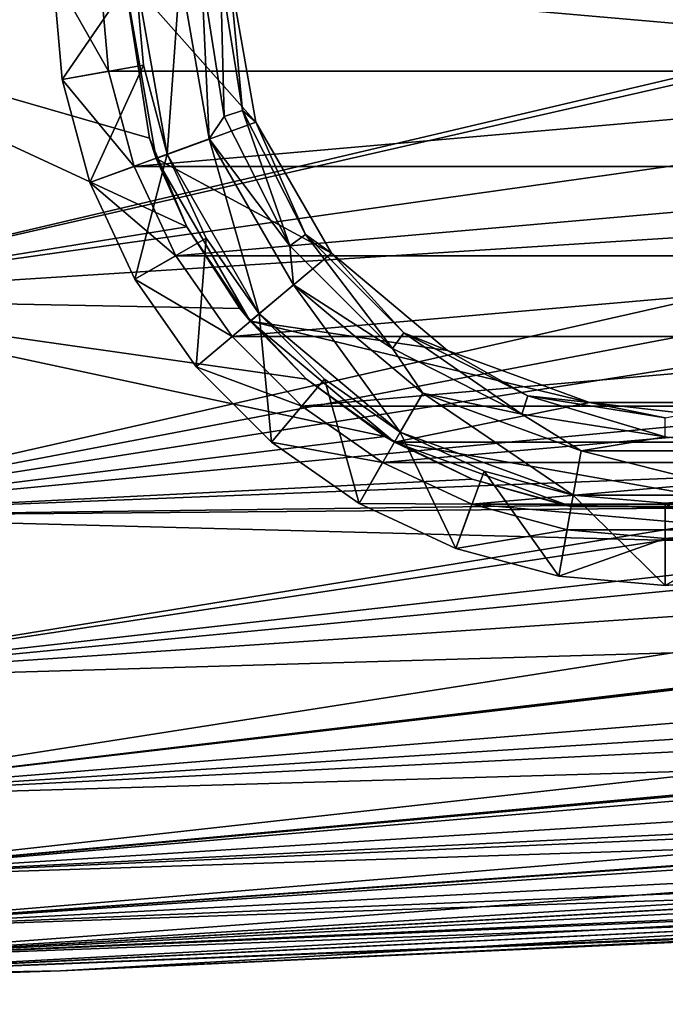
# Model space of a CAD drawing. Header units: millimetres. Extents: x -104 to 104, y -36 to 73.
# Tile 140 of 145: x 63 to 77, y -22 to -1. Entities that reach past the tile are written whole.
import ezdxf

# ---------------------------------------------------------------- set-up
doc = ezdxf.new("R2010")
doc.units = ezdxf.units.MM
doc.header["$LTSCALE"] = 33.374815
for name, color, linetype in [('266', 7, 'CONTINUOUS'), ('289', 7, 'CONTINUOUS'), ('290', 7, 'CONTINUOUS'), ('293', 7, 'CONTINUOUS'), ('365', 7, 'CONTINUOUS'), ('366', 7, 'CONTINUOUS'), ('432', 7, 'CONTINUOUS'), ('433', 7, 'CONTINUOUS'), ('434', 7, 'CONTINUOUS'), ('438', 7, 'CONTINUOUS'), ('439', 7, 'CONTINUOUS'), ('443', 7, 'CONTINUOUS'), ('444', 7, 'CONTINUOUS')]:
    doc.layers.add(name, color=color, linetype=linetype)

msp = doc.modelspace()

# ---------------------------------------------------------------- linework, layer by layer
at = {"layer": '266', "color": 7, "linetype": 'CONTINUOUS', "true_color": 0xe6e6e6}
for points in [[(56.91, 6.31, -68.086), (65, 0, -68.075), (56.91, -1.016, -68.065), (56.91, 6.31, -68.086)], [(56.91, -1.016, -68.065), (65, 0, -68.075), (65.548, -3.508, -68.045), (56.91, -1.016, -68.065)], [(56.91, -6.913, -67.982), (56.91, -1.016, -68.065), (66.341, -5.39, -68.014), (56.91, -6.913, -67.982)], [(66.341, -5.39, -68.014), (56.91, -1.016, -68.065), (65.548, -3.508, -68.045), (66.341, -5.39, -68.014)], [(67.468, -7.119, -67.97), (56.91, -6.913, -67.982), (66.341, -5.39, -68.014), (67.468, -7.119, -67.97)], [(56.91, -11.525, -67.777), (56.91, -6.913, -67.982), (70.548, -9.84, -67.843), (56.91, -11.525, -67.777)], [(70.548, -9.84, -67.843), (56.91, -6.913, -67.982), (68.885, -8.618, -67.912), (70.548, -9.84, -67.843)], [(68.885, -8.618, -67.912), (56.91, -6.913, -67.982), (67.468, -7.119, -67.97), (68.885, -8.618, -67.912)], [(72.402, -10.745, -67.772), (56.91, -11.525, -67.777), (70.548, -9.84, -67.843), (72.402, -10.745, -67.772)], [(74.387, -11.304, -67.712), (56.91, -11.525, -67.777), (72.402, -10.745, -67.772), (74.387, -11.304, -67.712)], [(78.367, -11.347, -67.681), (56.91, -11.525, -67.777), (74.387, -11.304, -67.712), (78.367, -11.347, -67.681)], [(85.322, -12.273, -67.498), (56.91, -11.525, -67.777), (78.367, -11.347, -67.681), (85.322, -12.273, -67.498)], [(56.91, -11.525, -67.777), (85.322, -12.273, -67.498), (56.91, -15.008, -67.379), (56.91, -11.525, -67.777)], [(85.322, -12.273, -67.498), (85.322, -14.174, -67.115), (56.91, -15.008, -67.379), (85.322, -12.273, -67.498)], [(85.322, -14.174, -67.115), (85.322, -15.71, -66.605), (56.91, -17.529, -66.71), (85.322, -14.174, -67.115)], [(56.91, -15.008, -67.379), (85.322, -14.174, -67.115), (56.91, -17.529, -66.71), (56.91, -15.008, -67.379)], [(85.322, -15.71, -66.605), (85.322, -16.696, -66.107), (56.91, -17.529, -66.71), (85.322, -15.71, -66.605)], [(85.322, -16.696, -66.107), (85.322, -17.855, -65.205), (56.91, -19.256, -65.695), (85.322, -16.696, -66.107)], [(56.91, -17.529, -66.71), (85.322, -16.696, -66.107), (56.91, -19.256, -65.695), (56.91, -17.529, -66.71)], [(85.322, -17.855, -65.205), (85.322, -18.329, -64.659), (56.91, -19.256, -65.695), (85.322, -17.855, -65.205)], [(85.322, -18.329, -64.659), (85.322, -19.179, -63.128), (56.91, -20.355, -64.264), (85.322, -18.329, -64.659)], [(56.91, -19.256, -65.695), (85.322, -18.329, -64.659), (56.91, -20.355, -64.264), (56.91, -19.256, -65.695)], [(85.322, -19.179, -63.128), (85.322, -19.381, -62.565), (56.91, -20.355, -64.264), (85.322, -19.179, -63.128)], [(85.322, -19.381, -62.565), (85.322, -19.703, -61.312), (56.91, -20.987, -62.359), (85.322, -19.381, -62.565)], [(56.91, -20.355, -64.264), (85.322, -19.381, -62.565), (56.91, -20.987, -62.359), (56.91, -20.355, -64.264)], [(85.322, -19.703, -61.312), (85.323, -19.927, -59.875), (56.91, -20.987, -62.359), (85.322, -19.703, -61.312)], [(56.91, -20.987, -62.359), (85.323, -19.927, -59.875), (56.596, -21.308, -59.943), (56.91, -20.987, -62.359)]]:
    msp.add_3dface(points, dxfattribs=at)
at = {"layer": '289', "color": 7, "linetype": 'CONTINUOUS', "true_color": 0xe6e6e6}
for points in [[(85.324, -0.394, -36.707), (85.324, -0.193, -36.705), (56.912, -6.879, -36.804), (85.324, -0.394, -36.707)], [(56.912, -6.879, -36.804), (85.324, -0.193, -36.705), (56.912, -0.967, -36.721), (56.912, -6.879, -36.804)], [(85.324, -2.867, -36.732), (85.324, -0.394, -36.707), (56.912, -6.879, -36.804), (85.324, -2.867, -36.732)], [(85.324, -5.07, -36.774), (85.324, -2.867, -36.732), (56.912, -6.879, -36.804), (85.324, -5.07, -36.774)], [(85.324, -6.098, -36.804), (85.324, -5.07, -36.774), (56.912, -11.502, -37.008), (85.324, -6.098, -36.804)], [(56.912, -11.502, -37.008), (85.324, -5.07, -36.774), (56.912, -6.879, -36.804), (56.912, -11.502, -37.008)], [(85.324, -7.038, -36.839), (85.324, -6.098, -36.804), (56.912, -11.502, -37.008), (85.324, -7.038, -36.839)], [(85.324, -8.802, -36.932), (85.324, -7.038, -36.839), (56.912, -11.502, -37.008), (85.324, -8.802, -36.932)], [(85.324, -10.384, -37.057), (85.324, -8.802, -36.932), (56.912, -11.502, -37.008), (85.324, -10.384, -37.057)], [(85.324, -10.701, -37.089), (85.324, -10.384, -37.057), (56.912, -14.994, -37.406), (85.324, -10.701, -37.089)], [(56.912, -14.994, -37.406), (85.324, -10.384, -37.057), (56.912, -11.502, -37.008), (56.912, -14.994, -37.406)], [(85.324, -11.802, -37.22), (85.324, -10.701, -37.089), (56.912, -14.994, -37.406), (85.324, -11.802, -37.22)], [(85.323, -13.073, -37.426), (85.324, -11.802, -37.22), (56.912, -14.994, -37.406), (85.323, -13.073, -37.426)], [(85.323, -14.163, -37.669), (85.323, -13.073, -37.426), (56.912, -17.521, -38.073), (85.323, -14.163, -37.669)], [(56.912, -17.521, -38.073), (85.323, -13.073, -37.426), (56.912, -14.994, -37.406), (56.912, -17.521, -38.073)], [(85.323, -14.21, -37.681), (85.323, -14.163, -37.669), (56.912, -17.521, -38.073), (85.323, -14.21, -37.681)], [(85.323, -15.219, -37.991), (85.323, -14.21, -37.681), (56.912, -17.521, -38.073), (85.323, -15.219, -37.991)], [(85.323, -16.096, -38.356), (85.323, -15.219, -37.991), (56.912, -17.521, -38.073), (85.323, -16.096, -38.356)], [(85.323, -16.659, -38.657), (85.323, -16.096, -38.356), (56.912, -19.252, -39.088), (85.323, -16.659, -38.657)], [(56.912, -19.252, -39.088), (85.323, -16.096, -38.356), (56.912, -17.521, -38.073), (56.912, -19.252, -39.088)], [(85.323, -16.842, -38.77), (85.323, -16.659, -38.657), (56.912, -19.252, -39.088), (85.323, -16.842, -38.77)], [(85.323, -17.469, -39.228), (85.323, -16.842, -38.77), (56.912, -19.252, -39.088), (85.323, -17.469, -39.228)], [(85.323, -18, -39.734), (85.323, -17.469, -39.228), (56.912, -19.252, -39.088), (85.323, -18, -39.734)], [(85.323, -18.346, -40.152), (85.323, -18, -39.734), (56.912, -20.354, -40.52), (85.323, -18.346, -40.152)], [(56.912, -20.354, -40.52), (85.323, -18, -39.734), (56.912, -19.252, -39.088), (56.912, -20.354, -40.52)], [(85.323, -18.46, -40.309), (85.323, -18.346, -40.152), (56.912, -20.354, -40.52), (85.323, -18.46, -40.309)], [(85.323, -18.868, -40.98), (85.323, -18.46, -40.309), (56.912, -20.354, -40.52), (85.323, -18.868, -40.98)], [(85.323, -19.223, -41.772), (85.323, -18.868, -40.98), (56.912, -20.986, -42.426), (85.323, -19.223, -41.772)], [(56.912, -20.986, -42.426), (85.323, -18.868, -40.98), (56.912, -20.354, -40.52), (56.912, -20.986, -42.426)], [(85.323, -19.388, -42.243), (85.323, -19.223, -41.772), (56.912, -20.986, -42.426), (85.323, -19.388, -42.243)], [(85.323, -19.52, -42.694), (85.323, -19.388, -42.243), (56.912, -20.986, -42.426), (85.323, -19.52, -42.694)], [(85.323, -19.754, -43.743), (85.323, -19.52, -42.694), (56.912, -20.986, -42.426), (85.323, -19.754, -43.743)], [(85.323, -19.927, -44.912), (85.323, -19.754, -43.743), (56.587, -21.309, -44.844), (85.323, -19.927, -44.912)], [(56.587, -21.309, -44.844), (85.323, -19.754, -43.743), (56.912, -20.986, -42.426), (56.587, -21.309, -44.844)]]:
    msp.add_3dface(points, dxfattribs=at)
at = {"layer": '290', "color": 7, "linetype": 'CONTINUOUS', "true_color": 0xe6e6e6}
for points in [[(85.323, -19.927, -44.912), (56.587, -21.309, -44.844), (85.323, -20.144, -48.365), (85.323, -19.927, -44.912)], [(85.323, -20.144, -48.365), (56.587, -21.309, -44.844), (85.323, -20.176, -52.393), (85.323, -20.144, -48.365)], [(85.323, -20.176, -52.393), (56.587, -21.309, -44.844), (63.665, -21.177, -52.393), (85.323, -20.176, -52.393)], [(63.665, -21.177, -52.393), (56.587, -21.309, -44.844), (42.231, -21.888, -52.393), (63.665, -21.177, -52.393)]]:
    msp.add_3dface(points, dxfattribs=at)
at = {"layer": '293', "color": 7, "linetype": 'CONTINUOUS', "true_color": 0xe6e6e6}
for points in [[(56.596, -21.308, -59.943), (85.323, -19.927, -59.875), (63.665, -21.177, -52.393), (56.596, -21.308, -59.943)], [(63.665, -21.177, -52.393), (85.323, -19.927, -59.875), (85.323, -20.144, -56.422), (63.665, -21.177, -52.393)], [(85.323, -20.176, -52.393), (63.665, -21.177, -52.393), (85.323, -20.144, -56.422), (85.323, -20.176, -52.393)], [(56.596, -21.308, -59.943), (63.665, -21.177, -52.393), (42.231, -21.888, -52.393), (56.596, -21.308, -59.943)]]:
    msp.add_3dface(points, dxfattribs=at)
at = {"layer": '365', "color": 7, "linetype": 'CONTINUOUS', "true_color": 0xe6e6e6}
for points in [[(65, 0, -68.075), (65, 0, -65.087), (65.694, -3.934, -65.087), (65, 0, -68.075)], [(65.548, -3.508, -68.045), (65, 0, -68.075), (65.694, -3.934, -65.087), (65.548, -3.508, -68.045)], [(66.341, -5.39, -68.014), (65.548, -3.508, -68.045), (65.694, -3.934, -65.087), (66.341, -5.39, -68.014)], [(67.69, -7.392, -65.087), (66.341, -5.39, -68.014), (65.694, -3.934, -65.087), (67.69, -7.392, -65.087)], [(67.468, -7.119, -67.97), (66.341, -5.39, -68.014), (67.69, -7.392, -65.087), (67.468, -7.119, -67.97)], [(68.885, -8.618, -67.912), (67.468, -7.119, -67.97), (67.69, -7.392, -65.087), (68.885, -8.618, -67.912)], [(70.75, -9.959, -65.087), (68.885, -8.618, -67.912), (67.69, -7.392, -65.087), (70.75, -9.959, -65.087)], [(70.548, -9.84, -67.843), (68.885, -8.618, -67.912), (70.75, -9.959, -65.087), (70.548, -9.84, -67.843)], [(72.402, -10.745, -67.772), (70.548, -9.84, -67.843), (70.75, -9.959, -65.087), (72.402, -10.745, -67.772)], [(74.503, -11.325, -65.087), (72.402, -10.745, -67.772), (70.75, -9.959, -65.087), (74.503, -11.325, -65.087)], [(74.387, -11.304, -67.712), (72.402, -10.745, -67.772), (74.503, -11.325, -65.087), (74.387, -11.304, -67.712)], [(78.367, -11.347, -67.681), (74.387, -11.304, -67.712), (74.503, -11.325, -65.087), (78.367, -11.347, -67.681)], [(78.497, -11.325, -65.087), (78.367, -11.347, -67.681), (74.503, -11.325, -65.087), (78.497, -11.325, -65.087)]]:
    msp.add_3dface(points, dxfattribs=at)
at = {"layer": '366', "color": 7, "linetype": 'CONTINUOUS', "true_color": 0xe6e6e6}
for points in [[(65.694, -3.934, -65.087), (65, 0, -65.087), (67.806, -3.165, -65.087), (65.694, -3.934, -65.087)], [(65, 0, -65.087), (67.248, 0, -65.087), (67.806, -3.165, -65.087), (65, 0, -65.087)], [(69.412, -5.947, -65.087), (65.694, -3.934, -65.087), (67.806, -3.165, -65.087), (69.412, -5.947, -65.087)], [(67.69, -7.392, -65.087), (65.694, -3.934, -65.087), (69.412, -5.947, -65.087), (67.69, -7.392, -65.087)], [(71.874, -8.013, -65.087), (67.69, -7.392, -65.087), (69.412, -5.947, -65.087), (71.874, -8.013, -65.087)], [(70.75, -9.959, -65.087), (67.69, -7.392, -65.087), (74.893, -9.112, -65.087), (70.75, -9.959, -65.087)], [(74.893, -9.112, -65.087), (67.69, -7.392, -65.087), (71.874, -8.013, -65.087), (74.893, -9.112, -65.087)], [(82.25, -9.959, -65.087), (70.75, -9.959, -65.087), (74.893, -9.112, -65.087), (82.25, -9.959, -65.087)], [(78.107, -9.112, -65.087), (82.25, -9.959, -65.087), (74.893, -9.112, -65.087), (78.107, -9.112, -65.087)], [(82.25, -9.959, -65.087), (78.497, -11.325, -65.087), (70.75, -9.959, -65.087), (82.25, -9.959, -65.087)], [(78.497, -11.325, -65.087), (74.503, -11.325, -65.087), (70.75, -9.959, -65.087), (78.497, -11.325, -65.087)]]:
    msp.add_3dface(points, dxfattribs=at)
at = {"layer": '432', "color": 7, "linetype": 'CONTINUOUS', "true_color": 0xe6e6e6}
for points in [[(64.682, -2.083, -89.587), (64.5, 0, -89.587), (88.318, -2.084, -89.587), (64.682, -2.083, -89.587)], [(88.318, -2.084, -89.587), (64.5, 0, -89.587), (88.5, 0, -89.587), (88.318, -2.084, -89.587)], [(65.224, -4.105, -89.587), (64.682, -2.083, -89.587), (88.318, -2.084, -89.587), (65.224, -4.105, -89.587)], [(87.776, -4.105, -89.587), (65.224, -4.105, -89.587), (88.318, -2.084, -89.587), (87.776, -4.105, -89.587)], [(66.108, -6, -89.587), (65.224, -4.105, -89.587), (87.776, -4.105, -89.587), (66.108, -6, -89.587)], [(86.892, -6, -89.587), (66.108, -6, -89.587), (87.776, -4.105, -89.587), (86.892, -6, -89.587)], [(67.307, -7.713, -89.587), (66.108, -6, -89.587), (86.892, -6, -89.587), (67.307, -7.713, -89.587)], [(85.693, -7.713, -89.587), (67.307, -7.713, -89.587), (86.892, -6, -89.587), (85.693, -7.713, -89.587)], [(68.787, -9.193, -89.587), (67.307, -7.713, -89.587), (85.693, -7.713, -89.587), (68.787, -9.193, -89.587)], [(84.213, -9.193, -89.587), (68.787, -9.193, -89.587), (85.693, -7.713, -89.587), (84.213, -9.193, -89.587)], [(70.5, -10.392, -89.587), (68.787, -9.193, -89.587), (84.213, -9.193, -89.587), (70.5, -10.392, -89.587)], [(82.5, -10.392, -89.587), (70.5, -10.392, -89.587), (84.213, -9.193, -89.587), (82.5, -10.392, -89.587)], [(72.395, -11.276, -89.587), (70.5, -10.392, -89.587), (82.5, -10.392, -89.587), (72.395, -11.276, -89.587)], [(80.604, -11.276, -89.587), (72.395, -11.276, -89.587), (82.5, -10.392, -89.587), (80.604, -11.276, -89.587)], [(74.417, -11.818, -89.587), (72.395, -11.276, -89.587), (78.583, -11.818, -89.587), (74.417, -11.818, -89.587)], [(78.583, -11.818, -89.587), (72.395, -11.276, -89.587), (80.604, -11.276, -89.587), (78.583, -11.818, -89.587)], [(76.5, -12, -89.587), (74.417, -11.818, -89.587), (78.583, -11.818, -89.587), (76.5, -12, -89.587)]]:
    msp.add_3dface(points, dxfattribs=at)
at = {"layer": '433', "color": 7, "linetype": 'CONTINUOUS', "true_color": 0xe6e6e6}
for points in [[(64.5, 0, -89.587), (64.682, -2.083, -89.587), (63.5, 0, -88.587), (64.5, 0, -89.587)], [(63.5, 0, -88.587), (64.682, -2.083, -89.587), (63.697, -2.257, -88.587), (63.5, 0, -88.587)], [(64.682, -2.083, -89.587), (65.224, -4.105, -89.587), (63.697, -2.257, -88.587), (64.682, -2.083, -89.587)], [(63.697, -2.257, -88.587), (65.224, -4.105, -89.587), (64.284, -4.447, -88.587), (63.697, -2.257, -88.587)], [(65.224, -4.105, -89.587), (66.108, -6, -89.587), (64.284, -4.447, -88.587), (65.224, -4.105, -89.587)], [(64.284, -4.447, -88.587), (66.108, -6, -89.587), (65.242, -6.5, -88.587), (64.284, -4.447, -88.587)], [(66.108, -6, -89.587), (67.307, -7.713, -89.587), (65.242, -6.5, -88.587), (66.108, -6, -89.587)], [(65.242, -6.5, -88.587), (67.307, -7.713, -89.587), (66.542, -8.356, -88.587), (65.242, -6.5, -88.587)], [(67.307, -7.713, -89.587), (68.787, -9.193, -89.587), (66.542, -8.356, -88.587), (67.307, -7.713, -89.587)], [(66.542, -8.356, -88.587), (68.787, -9.193, -89.587), (68.143, -9.958, -88.587), (66.542, -8.356, -88.587)], [(68.787, -9.193, -89.587), (70.5, -10.392, -89.587), (68.143, -9.958, -88.587), (68.787, -9.193, -89.587)], [(68.143, -9.958, -88.587), (70.5, -10.392, -89.587), (70, -11.258, -88.587), (68.143, -9.958, -88.587)], [(70.5, -10.392, -89.587), (72.395, -11.276, -89.587), (70, -11.258, -88.587), (70.5, -10.392, -89.587)], [(70, -11.258, -88.587), (72.395, -11.276, -89.587), (72.054, -12.216, -88.587), (70, -11.258, -88.587)], [(72.395, -11.276, -89.587), (74.417, -11.818, -89.587), (72.054, -12.216, -88.587), (72.395, -11.276, -89.587)], [(72.054, -12.216, -88.587), (74.417, -11.818, -89.587), (74.243, -12.803, -88.587), (72.054, -12.216, -88.587)], [(74.417, -11.818, -89.587), (76.5, -12, -89.587), (74.243, -12.803, -88.587), (74.417, -11.818, -89.587)], [(76.5, -12, -89.587), (78.583, -11.818, -89.587), (76.5, -13, -88.587), (76.5, -12, -89.587)], [(76.5, -13, -88.587), (78.583, -11.818, -89.587), (78.757, -12.803, -88.587), (76.5, -13, -88.587)], [(74.243, -12.803, -88.587), (76.5, -12, -89.587), (76.5, -13, -88.587), (74.243, -12.803, -88.587)]]:
    msp.add_3dface(points, dxfattribs=at)
at = {"layer": '434', "color": 7, "linetype": 'CONTINUOUS', "true_color": 0xe6e6e6}
for points in [[(63.5, 0, -88.587), (63.697, -2.257, -88.587), (63.5, 0, -72.837), (63.5, 0, -88.587)], [(63.5, 0, -72.837), (63.697, -2.257, -88.587), (63.697, -2.257, -72.837), (63.5, 0, -72.837)], [(63.697, -2.257, -88.587), (64.284, -4.447, -88.587), (63.697, -2.257, -72.837), (63.697, -2.257, -88.587)], [(63.697, -2.257, -72.837), (64.284, -4.447, -88.587), (64.284, -4.447, -72.837), (63.697, -2.257, -72.837)], [(64.284, -4.447, -88.587), (65.242, -6.5, -88.587), (64.284, -4.447, -72.837), (64.284, -4.447, -88.587)], [(64.284, -4.447, -72.837), (65.242, -6.5, -88.587), (65.242, -6.5, -72.837), (64.284, -4.447, -72.837)], [(65.242, -6.5, -88.587), (66.542, -8.356, -88.587), (65.242, -6.5, -72.837), (65.242, -6.5, -88.587)], [(65.242, -6.5, -72.837), (66.542, -8.356, -88.587), (66.542, -8.356, -72.837), (65.242, -6.5, -72.837)], [(66.542, -8.356, -88.587), (68.143, -9.958, -88.587), (66.542, -8.356, -72.837), (66.542, -8.356, -88.587)], [(66.542, -8.356, -72.837), (68.143, -9.958, -88.587), (68.143, -9.958, -72.837), (66.542, -8.356, -72.837)], [(68.143, -9.958, -88.587), (70, -11.258, -88.587), (68.143, -9.958, -72.837), (68.143, -9.958, -88.587)], [(68.143, -9.958, -72.837), (70, -11.258, -88.587), (70, -11.258, -72.837), (68.143, -9.958, -72.837)], [(70, -11.258, -88.587), (72.054, -12.216, -88.587), (70, -11.258, -72.837), (70, -11.258, -88.587)], [(70, -11.258, -72.837), (72.054, -12.216, -88.587), (72.054, -12.216, -72.837), (70, -11.258, -72.837)], [(72.054, -12.216, -88.587), (74.243, -12.803, -88.587), (72.054, -12.216, -72.837), (72.054, -12.216, -88.587)], [(72.054, -12.216, -72.837), (74.243, -12.803, -88.587), (74.243, -12.803, -72.837), (72.054, -12.216, -72.837)], [(74.243, -12.803, -88.587), (76.5, -13, -88.587), (74.243, -12.803, -72.837), (74.243, -12.803, -88.587)], [(74.243, -12.803, -72.837), (76.5, -13, -88.587), (76.5, -13, -72.837), (74.243, -12.803, -72.837)], [(76.5, -13, -88.587), (78.757, -12.803, -88.587), (76.5, -13, -72.837), (76.5, -13, -88.587)], [(76.5, -13, -72.837), (78.757, -12.803, -88.587), (78.757, -12.803, -72.837), (76.5, -13, -72.837)]]:
    msp.add_3dface(points, dxfattribs=at)
at = {"layer": '438', "color": 7, "linetype": 'CONTINUOUS', "true_color": 0xe6e6e6}
for points in [[(63.5, 0, -72.837), (63.697, -2.257, -72.837), (65.25, 0, -71.087), (63.5, 0, -72.837)], [(65.25, 0, -71.087), (63.697, -2.257, -72.837), (65.421, -1.954, -71.087), (65.25, 0, -71.087)], [(63.697, -2.257, -72.837), (64.284, -4.447, -72.837), (65.421, -1.954, -71.087), (63.697, -2.257, -72.837)], [(65.421, -1.954, -71.087), (64.284, -4.447, -72.837), (65.929, -3.848, -71.087), (65.421, -1.954, -71.087)], [(64.284, -4.447, -72.837), (65.242, -6.5, -72.837), (65.929, -3.848, -71.087), (64.284, -4.447, -72.837)], [(65.929, -3.848, -71.087), (65.242, -6.5, -72.837), (66.757, -5.625, -71.087), (65.929, -3.848, -71.087)], [(65.242, -6.5, -72.837), (66.542, -8.356, -72.837), (66.757, -5.625, -71.087), (65.242, -6.5, -72.837)], [(66.757, -5.625, -71.087), (66.542, -8.356, -72.837), (67.882, -7.231, -71.087), (66.757, -5.625, -71.087)], [(66.542, -8.356, -72.837), (68.143, -9.958, -72.837), (67.882, -7.231, -71.087), (66.542, -8.356, -72.837)], [(67.882, -7.231, -71.087), (68.143, -9.958, -72.837), (69.269, -8.618, -71.087), (67.882, -7.231, -71.087)], [(68.143, -9.958, -72.837), (70, -11.258, -72.837), (69.269, -8.618, -71.087), (68.143, -9.958, -72.837)], [(69.269, -8.618, -71.087), (70, -11.258, -72.837), (70.875, -9.743, -71.087), (69.269, -8.618, -71.087)], [(70, -11.258, -72.837), (72.054, -12.216, -72.837), (70.875, -9.743, -71.087), (70, -11.258, -72.837)], [(70.875, -9.743, -71.087), (72.054, -12.216, -72.837), (72.652, -10.572, -71.087), (70.875, -9.743, -71.087)], [(72.054, -12.216, -72.837), (74.243, -12.803, -72.837), (72.652, -10.572, -71.087), (72.054, -12.216, -72.837)], [(72.652, -10.572, -71.087), (74.243, -12.803, -72.837), (74.547, -11.079, -71.087), (72.652, -10.572, -71.087)], [(74.243, -12.803, -72.837), (76.5, -13, -72.837), (74.547, -11.079, -71.087), (74.243, -12.803, -72.837)], [(74.547, -11.079, -71.087), (76.5, -13, -72.837), (76.5, -11.25, -71.087), (74.547, -11.079, -71.087)], [(76.5, -11.25, -71.087), (78.757, -12.803, -72.837), (78.453, -11.079, -71.087), (76.5, -11.25, -71.087)], [(76.5, -13, -72.837), (78.757, -12.803, -72.837), (76.5, -11.25, -71.087), (76.5, -13, -72.837)]]:
    msp.add_3dface(points, dxfattribs=at)
at = {"layer": '439', "color": 7, "linetype": 'CONTINUOUS', "true_color": 0xe6e6e6}
for points in [[(65.25, 0, -71.087), (65.421, -1.954, -71.087), (65.25, 0, -65.087), (65.25, 0, -71.087)], [(65.421, -1.954, -71.087), (65.929, -3.848, -71.087), (65.25, 0, -65.087), (65.421, -1.954, -71.087)], [(65.25, 0, -65.087), (65.929, -3.848, -71.087), (65.929, -3.848, -65.087), (65.25, 0, -65.087)], [(65.929, -3.848, -71.087), (66.757, -5.625, -71.087), (65.929, -3.848, -65.087), (65.929, -3.848, -71.087)], [(66.757, -5.625, -71.087), (67.882, -7.231, -71.087), (65.929, -3.848, -65.087), (66.757, -5.625, -71.087)], [(65.929, -3.848, -65.087), (67.882, -7.231, -71.087), (67.882, -7.231, -65.087), (65.929, -3.848, -65.087)], [(67.882, -7.231, -71.087), (69.269, -8.618, -71.087), (67.882, -7.231, -65.087), (67.882, -7.231, -71.087)], [(69.269, -8.618, -71.087), (70.875, -9.743, -71.087), (67.882, -7.231, -65.087), (69.269, -8.618, -71.087)], [(67.882, -7.231, -65.087), (70.875, -9.743, -71.087), (70.875, -9.743, -65.087), (67.882, -7.231, -65.087)], [(70.875, -9.743, -71.087), (72.652, -10.572, -71.087), (70.875, -9.743, -65.087), (70.875, -9.743, -71.087)], [(72.652, -10.572, -71.087), (74.547, -11.079, -71.087), (70.875, -9.743, -65.087), (72.652, -10.572, -71.087)], [(70.875, -9.743, -65.087), (74.547, -11.079, -71.087), (74.547, -11.079, -65.087), (70.875, -9.743, -65.087)], [(74.547, -11.079, -71.087), (76.5, -11.25, -71.087), (74.547, -11.079, -65.087), (74.547, -11.079, -71.087)], [(76.5, -11.25, -71.087), (78.453, -11.079, -71.087), (74.547, -11.079, -65.087), (76.5, -11.25, -71.087)], [(74.547, -11.079, -65.087), (78.453, -11.079, -71.087), (78.453, -11.079, -65.087), (74.547, -11.079, -65.087)]]:
    msp.add_3dface(points, dxfattribs=at)
at = {"layer": '443', "color": 7, "linetype": 'CONTINUOUS', "true_color": 0xe6e6e6}
for points in [[(66.653, 0, -65.721), (66.2, 0, -65.635), (66.821, -3.523, -65.635), (66.653, 0, -65.721)], [(67.061, 0, -65.507), (66.653, 0, -65.721), (67.135, -3.043, -65.721), (67.061, 0, -65.507)], [(67.135, -3.043, -65.721), (66.653, 0, -65.721), (66.821, -3.523, -65.635), (67.135, -3.043, -65.721)], [(67.248, 0, -65.087), (67.061, 0, -65.507), (67.523, -2.917, -65.507), (67.248, 0, -65.087)], [(67.523, -2.917, -65.507), (67.061, 0, -65.507), (67.135, -3.043, -65.721), (67.523, -2.917, -65.507)], [(67.806, -3.165, -65.087), (67.248, 0, -65.087), (67.523, -2.917, -65.507), (67.806, -3.165, -65.087)], [(68.533, -5.788, -65.721), (67.523, -2.917, -65.507), (67.135, -3.043, -65.721), (68.533, -5.788, -65.721)], [(68.864, -5.548, -65.507), (67.806, -3.165, -65.087), (67.523, -2.917, -65.507), (68.864, -5.548, -65.507)], [(68.864, -5.548, -65.507), (67.523, -2.917, -65.507), (68.533, -5.788, -65.721), (68.864, -5.548, -65.507)], [(68.533, -5.788, -65.721), (67.135, -3.043, -65.721), (66.821, -3.523, -65.635), (68.533, -5.788, -65.721)], [(69.412, -5.947, -65.087), (67.806, -3.165, -65.087), (68.864, -5.548, -65.507), (69.412, -5.947, -65.087)], [(68.61, -6.621, -65.635), (68.533, -5.788, -65.721), (66.821, -3.523, -65.635), (68.61, -6.621, -65.635)], [(70.712, -7.967, -65.721), (68.864, -5.548, -65.507), (68.533, -5.788, -65.721), (70.712, -7.967, -65.721)], [(70.952, -7.636, -65.507), (69.412, -5.947, -65.087), (68.864, -5.548, -65.507), (70.952, -7.636, -65.507)], [(70.952, -7.636, -65.507), (68.864, -5.548, -65.507), (70.712, -7.967, -65.721), (70.952, -7.636, -65.507)], [(70.712, -7.967, -65.721), (68.533, -5.788, -65.721), (68.61, -6.621, -65.635), (70.712, -7.967, -65.721)], [(71.874, -8.013, -65.087), (69.412, -5.947, -65.087), (70.952, -7.636, -65.507), (71.874, -8.013, -65.087)], [(71.35, -8.92, -65.635), (70.712, -7.967, -65.721), (68.61, -6.621, -65.635), (71.35, -8.92, -65.635)], [(73.457, -9.365, -65.721), (70.952, -7.636, -65.507), (70.712, -7.967, -65.721), (73.457, -9.365, -65.721)], [(73.583, -8.977, -65.507), (71.874, -8.013, -65.087), (70.952, -7.636, -65.507), (73.583, -8.977, -65.507)], [(73.583, -8.977, -65.507), (70.952, -7.636, -65.507), (73.457, -9.365, -65.721), (73.583, -8.977, -65.507)], [(73.457, -9.365, -65.721), (70.712, -7.967, -65.721), (71.35, -8.92, -65.635), (73.457, -9.365, -65.721)], [(74.893, -9.112, -65.087), (71.874, -8.013, -65.087), (73.583, -8.977, -65.507), (74.893, -9.112, -65.087)], [(74.712, -10.144, -65.635), (73.457, -9.365, -65.721), (71.35, -8.92, -65.635), (74.712, -10.144, -65.635)], [(76.5, -9.847, -65.721), (73.583, -8.977, -65.507), (73.457, -9.365, -65.721), (76.5, -9.847, -65.721)], [(76.5, -9.439, -65.507), (74.893, -9.112, -65.087), (73.583, -8.977, -65.507), (76.5, -9.439, -65.507)], [(76.5, -9.439, -65.507), (73.583, -8.977, -65.507), (76.5, -9.847, -65.721), (76.5, -9.439, -65.507)], [(78.107, -9.112, -65.087), (74.893, -9.112, -65.087), (76.5, -9.439, -65.507), (78.107, -9.112, -65.087)], [(76.5, -9.847, -65.721), (73.457, -9.365, -65.721), (74.712, -10.144, -65.635), (76.5, -9.847, -65.721)], [(78.289, -10.143, -65.635), (76.5, -9.847, -65.721), (74.712, -10.144, -65.635), (78.289, -10.143, -65.635)]]:
    msp.add_3dface(points, dxfattribs=at)
at = {"layer": '444', "color": 7, "linetype": 'CONTINUOUS', "true_color": 0xe6e6e6}
for points in [[(65.25, 0, -65.087), (65.929, -3.848, -65.087), (66.2, 0, -65.635), (65.25, 0, -65.087)], [(66.2, 0, -65.635), (65.929, -3.848, -65.087), (66.821, -3.523, -65.635), (66.2, 0, -65.635)], [(65.929, -3.848, -65.087), (67.882, -7.231, -65.087), (66.821, -3.523, -65.635), (65.929, -3.848, -65.087)], [(67.882, -7.231, -65.087), (68.61, -6.621, -65.635), (66.821, -3.523, -65.635), (67.882, -7.231, -65.087)], [(67.882, -7.231, -65.087), (70.875, -9.743, -65.087), (68.61, -6.621, -65.635), (67.882, -7.231, -65.087)], [(70.875, -9.743, -65.087), (71.35, -8.92, -65.635), (68.61, -6.621, -65.635), (70.875, -9.743, -65.087)], [(70.875, -9.743, -65.087), (74.547, -11.079, -65.087), (71.35, -8.92, -65.635), (70.875, -9.743, -65.087)], [(74.547, -11.079, -65.087), (74.712, -10.144, -65.635), (71.35, -8.92, -65.635), (74.547, -11.079, -65.087)], [(74.547, -11.079, -65.087), (78.453, -11.079, -65.087), (74.712, -10.144, -65.635), (74.547, -11.079, -65.087)], [(78.453, -11.079, -65.087), (78.289, -10.143, -65.635), (74.712, -10.144, -65.635), (78.453, -11.079, -65.087)]]:
    msp.add_3dface(points, dxfattribs=at)

doc.saveas('drawing.dxf')
